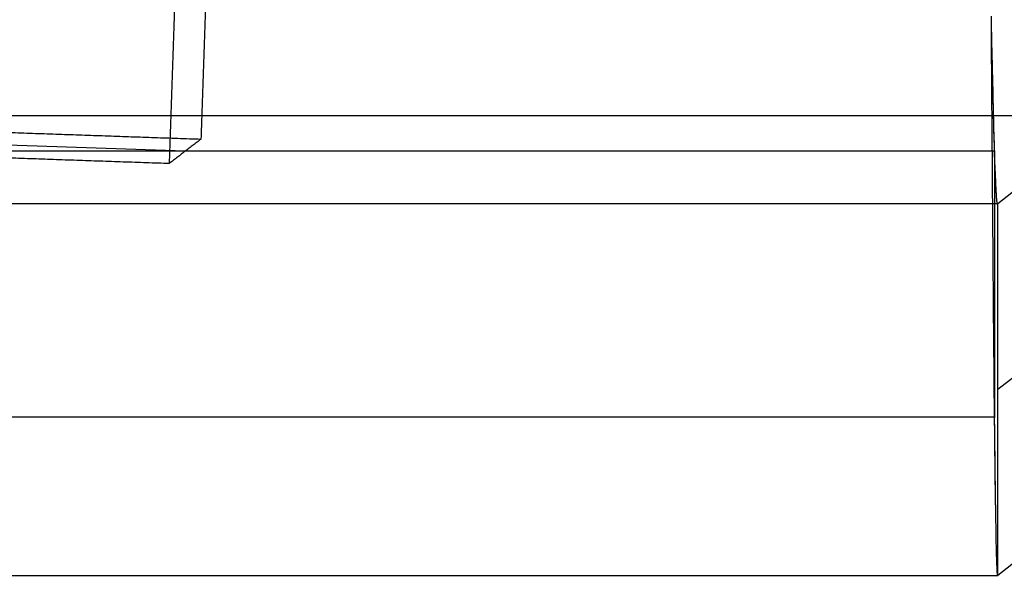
# Model space of a CAD drawing. Header units: millimetres. Extents: x -248 to 248, y -256 to 255.
# Tile 4 of 64: x -195 to -185, y -256 to -250. Entities that reach past the tile are written whole.
import ezdxf

# ---------------------------------------------------------------- set-up
doc = ezdxf.new("R2010")
doc.units = ezdxf.units.MM
doc.layers.add('Défaut', color=7, linetype='Continuous', true_color=0x000000)

msp = doc.modelspace()

# ---------------------------------------------------------------- linework, layer by layer
at = {"layer": 'Défaut'}
for p, q in [((-172.1306394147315, -243.9016003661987, 384.8962969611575), (-184.9626662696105, -253.7975785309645, 6.973823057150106)), ((-215.5466507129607, -250.848904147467, 195.9874148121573), (-178.5466520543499, -250.848904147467, 195.9874148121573)), ((-193.7022955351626, -251.2328108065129, 241.0161903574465), (-197.6977130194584, -251.0942224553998, 241.1482221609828))]:
    msp.add_line(p, q, dxfattribs=at)
for points, degree in [([(-172.130639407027, -241.902150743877, 384.8439415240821), (-178.5466528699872, -246.8502748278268, 195.8827070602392), (-184.9626663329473, -251.7983989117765, 6.921472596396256)], 2), ([(-172.1306395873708, -245.9007801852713, 384.9486453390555), (-178.5466521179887, -250.8489041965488, 195.9874129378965), (-184.9626646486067, -255.7970282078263, 7.026180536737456)], 2), ([(-193.3812889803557, -246.6066717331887, 245.8726231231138), (-193.4573159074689, -248.8546142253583, 245.9315440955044), (-193.5333428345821, -251.1025567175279, 245.990465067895)], 2), ([(-193.8712497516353, -251.3630660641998, 236.0418710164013), (-193.7952228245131, -249.1151235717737, 235.9829500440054), (-193.7191958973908, -246.8671810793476, 235.9240290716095)], 2), ([(-185.0284030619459, -250.3312189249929, 0.8927241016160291), (-185.0297100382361, -250.149731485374, 0.8766844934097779), (-185.0310236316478, -249.9658875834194, 0.868704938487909), (-185.0323446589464, -249.7800424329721, 0.8691489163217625)], 3), ([(-184.9976412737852, -251.2250152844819, 5.466720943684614), (-185.0087113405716, -250.8611668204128, 5.0967505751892), (-185.0197874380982, -250.3542213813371, 4.867346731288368), (-185.0323446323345, -249.7927369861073, 4.869128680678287)], 3), ([(-197.528758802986, -250.9639671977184, 246.1225415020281), (-195.531050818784, -251.0332619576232, 246.0565032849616), (-193.5333428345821, -251.1025567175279, 245.990465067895)], 2), ([(-193.5333428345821, -251.1025567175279, 245.990465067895), (-193.7022962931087, -251.2328113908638, 241.0161680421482), (-193.8712497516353, -251.3630660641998, 236.0418710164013)], 2), ([(-197.8666657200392, -251.2244765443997, 236.1739474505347), (-195.8689577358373, -251.2937713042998, 236.107909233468), (-193.8712497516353, -251.3630660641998, 236.0418710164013)], 2), ([(-184.9630719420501, -251.7987921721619, 6.903336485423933), (-184.9754432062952, -251.8083708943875, 6.35000848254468), (-184.9863851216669, -251.5921870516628, 5.845635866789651), (-184.9973189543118, -251.2355687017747, 5.477532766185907)], 3), ([(-184.9626663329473, -251.7983989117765, 6.921472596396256), (-203.4626638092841, -251.7983989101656, 6.921472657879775), (-221.9626612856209, -251.7983989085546, 6.921472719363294)], 2), ([(-184.9626646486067, -255.7970282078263, 7.026180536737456), (-184.962665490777, -253.7977135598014, 6.973826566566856), (-184.9626663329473, -251.7983989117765, 6.921472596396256)], 2), ([(-184.9850827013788, -255.0925425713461, 4.044203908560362), (-184.993220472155, -254.5662994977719, 3.06067809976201), (-185.0012463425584, -253.7738287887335, 2.239970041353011), (-185.009379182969, -252.8103178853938, 1.679482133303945)], 3), ([(-221.9626615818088, -255.7970282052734, 7.026180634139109), (-203.4626631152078, -255.7970282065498, 7.026180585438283), (-184.9626646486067, -255.7970282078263, 7.026180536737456)], 2), ([(-184.9626663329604, -255.7970282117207, 7.026180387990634), (-184.9641261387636, -255.802243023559, 6.820877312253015), (-184.9655768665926, -255.7971180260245, 6.617780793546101), (-184.9670196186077, -255.7821325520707, 6.417381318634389)], 3)]:
    msp.add_open_spline(points, degree=degree, dxfattribs=at)
for points, degree, knots in [([(-184.9626646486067, -255.7970282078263, 7.026180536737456), (-184.9655375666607, -255.8076019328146, 6.622386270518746), (-184.9683835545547, -255.7776099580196, 6.22564408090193), (-184.9741097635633, -255.641172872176, 5.445450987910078), (-184.9769908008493, -255.5346187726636, 5.061719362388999), (-184.9828734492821, -255.2407244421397, 4.309509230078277), (-184.9857709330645, -255.0586661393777, 3.954408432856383), (-184.9901326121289, -254.73498738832, 3.4520227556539), (-184.9915890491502, -254.6185978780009, 3.289643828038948), (-184.994521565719, -254.3683951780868, 2.975309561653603), (-184.9959986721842, -254.2343774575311, 2.82335008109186), (-185.0003820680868, -253.8151062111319, 2.393423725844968), (-185.0032742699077, -253.510070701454, 2.137458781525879), (-185.0076536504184, -253.0143261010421, 1.799382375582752), (-185.0091284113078, -252.8416676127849, 1.693877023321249), (-185.0120622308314, -252.4883209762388, 1.501768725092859), (-185.0135181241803, -252.3080891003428, 1.415257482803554), (-185.0178728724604, -251.757006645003, 1.18357828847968), (-185.0207588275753, -251.3758735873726, 1.065985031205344), (-185.0265905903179, -250.5851274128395, 0.9071759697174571), (-185.0294734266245, -250.1839729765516, 0.8678669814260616), (-185.0323462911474, -249.7800424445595, 0.8691489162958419)], 3, [0, 0, 0, 0, 1.201774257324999, 1.201774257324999, 2.403548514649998, 2.403548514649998, 3.605322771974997, 3.605322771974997, 4.206209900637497, 4.206209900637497, 4.807097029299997, 4.807097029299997, 6.008871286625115, 6.008871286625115, 6.609758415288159, 6.609758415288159, 7.210645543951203, 7.210645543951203, 8.412419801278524, 8.412419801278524, 9.614194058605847, 9.614194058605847, 9.614194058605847, 9.614194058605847]), ([(-184.9626663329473, -251.7983989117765, 6.921472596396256), (-184.9656750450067, -251.8019205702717, 6.786985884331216), (-184.9686185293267, -251.7919506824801, 6.654433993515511), (-184.97447918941, -251.7461230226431, 6.393045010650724), (-184.9774282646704, -251.7096247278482, 6.262798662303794), (-184.9832249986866, -251.6121969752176, 6.01447775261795), (-184.986069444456, -251.5516994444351, 5.896450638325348), (-184.9917822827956, -251.40722917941, 5.672618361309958), (-184.9946587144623, -251.3227047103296, 5.566734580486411), (-185.0031550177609, -251.0444465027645, 5.281804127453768), (-185.0088823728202, -250.8183648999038, 5.128013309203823), (-185.0175294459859, -250.4514895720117, 4.973871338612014), (-185.020467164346, -250.3226767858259, 4.934236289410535), (-185.0263792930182, -250.0601541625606, 4.881717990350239), (-185.0293359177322, -249.9272691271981, 4.868701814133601), (-185.0323446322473, -249.7927369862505, 4.869128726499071)], 3, [-3.21030917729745, -3.21030917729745, -3.21030917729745, -3.21030917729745, -2.809020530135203, -2.809020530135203, -2.407731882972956, -2.407731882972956, -2.00644323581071, -2.00644323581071, -1.605154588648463, -1.605154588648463, -0.8025772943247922, -0.8025772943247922, -0.4012886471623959, -0.4012886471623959, 0, 0, 0, 0]), ([(-184.9975054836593, -251.2294715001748, 5.471265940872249), (-184.9975054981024, -252.6594256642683, 4.073836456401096), (-184.9975055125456, -254.0893798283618, 2.676406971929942), (-184.9975055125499, -254.0898129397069, 2.675983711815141), (-184.9975055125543, -254.090246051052, 2.675560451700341)], 2, [9.541432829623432e-08, 9.541432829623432e-08, 9.541432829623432e-08, 1, 1, 1.000302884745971, 1.000302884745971, 1.000302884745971])]:
    msp.add_open_spline(points, degree=degree, knots=knots, dxfattribs=at)
for points, weights in [([(-221.9975051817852, -251.2294718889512, 5.471266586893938), (-209.6641718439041, -251.2294718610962, 5.471266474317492), (-197.3308386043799, -251.2294718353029, 5.471266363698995), (-184.9975054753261, -251.2294718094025, 5.471266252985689)], [0.9999999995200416, 0.9999999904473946, 0.9999999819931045, 0.9999999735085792]), ([(-221.9975051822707, -254.0902471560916, 2.675561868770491), (-209.6641718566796, -254.0902470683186, 2.675561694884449), (-197.3308386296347, -254.090246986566, 2.67556152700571), (-184.9975055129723, -254.0902469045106, 2.675561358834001)], [0.9999999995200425, 0.9999999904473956, 0.9999999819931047, 0.9999999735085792])]:
    msp.add_rational_spline(points, weights, degree=3, dxfattribs=at)

doc.saveas('drawing.dxf')
